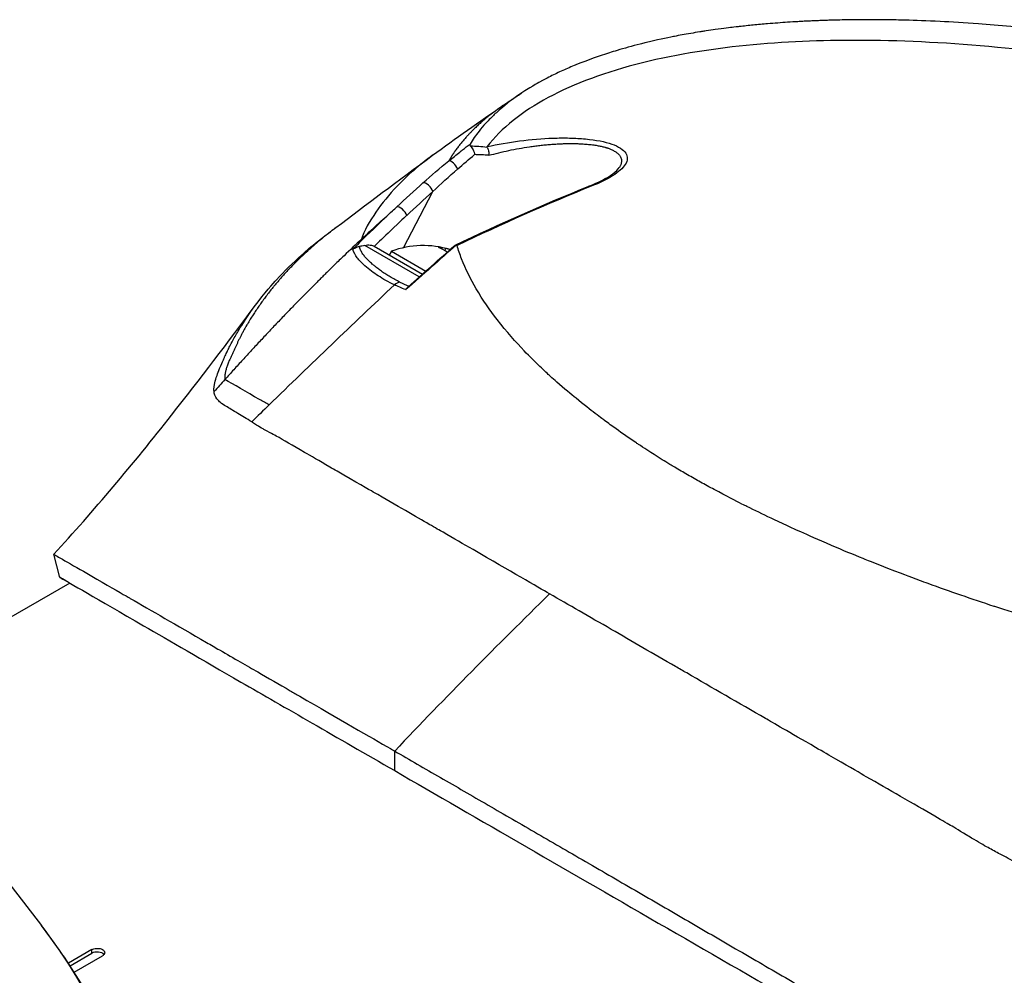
# Model space of a CAD drawing. Header units: millimetres. Extents: x 0 to 4378, y 0 to 2376.
# Tile 192 of 227: x 2684 to 2750, y 1344 to 1407. Entities that reach past the tile are written whole.
import ezdxf

# ---------------------------------------------------------------- set-up
doc = ezdxf.new("R2010")
doc.units = ezdxf.units.MM
doc.header["$LTSCALE"] = 0.2
doc.layers.add('01_Object Line', color=4, linetype='Continuous')

# ---------------------------------------------------------------- blocks, each defined once
blk = doc.blocks.new('A$Cf809625c')
for p, q in [((-33.45, 298.558), (-33.45, 298.558)), ((-25.346, 298.073), (-25.346, 298.073)), ((-38.09, 297.779), (-38.091, 297.778)), ((-34.626, 297.798), (-34.626, 297.798)), ((-25.645, 296.96), (-25.645, 296.96)), ((-40.035, 291.612), (-38.081, 295.358)), ((-38.979, 289.67), (-42.616, 291.77)), ((-41.993, 291.706), (-38.777, 289.849)), ((-37.282, 291.417), (-37.204, 291.553)), ((-42.858, 291.383), (-42.858, 291.383)), ((-40.841, 291.374), (-40.985, 291.124)), ((-40.841, 291.374), (-38.549, 290.051)), ((-35.438, 289.324), (-35.438, 289.324)), ((-32.66, 285.471), (-32.66, 285.471)), ((-32.002, 284.757), (-32.002, 284.757)), ((-31.819, 284.567), (-31.819, 284.567)), ((-49.364, 279.512), (-49.363, 279.513)), ((-62.94, 269.628), (-63.354, 271.173)), ((-61.221, 269.941), (-61.221, 269.941)), ((-62.286, 269.255), (-73.583, 262.733)), ((-2.5, 268.314), (-2.5, 268.313)), ((-73.583, 258.555), (-64.183, 246.42)), ((-40.622, 256.742), (-40.622, 258.048)), ((-4.318, 253.537), (-4.318, 253.537)), ((-3.844, 253.26), (-3.844, 253.26)), ((-3.615, 253.126), (-3.615, 253.125)), ((-3.164, 252.857), (-3.164, 252.857)), ((-60.811, 244.809), (-62.379, 243.904)), ((-62.262, 243.727), (-60.811, 244.565)), ((-61.994, 243.31), (-60.104, 244.401)), ((-60.811, 244.565), (-60.811, 244.809))]:
    blk.add_line(p, q)
blk.add_arc((-38.715, 285.656), 6.1, 72.9404, 110.39807)
for centre, major_axis, ratio, start_param, end_param in [((6.237, 239.042), (-46.03, 58.115), 0.260877, 6.02736, 6.070533), ((-36.724, 297.01), (-0.316, 0.387), 0.362127, 4.057345, 6.092867), ((-0.199, 244.012), (-38.951, 52.664), 0.283167, 6.03676, 6.078001), ((-38.447, 295.539), (-0.334, 0.372), 0.464783, 3.850714, 6.073317), ((-27.481, 295.247), (-0.186, 0.464), 0.625868, 5.797995, 6.283188), ((-40.188, 293.946), (-0.341, 0.366), 0.447629, 3.841776, 6.058931), ((-30.897, 271.683), (-12.616, 20.626), 0.111017, 6.075709, 6.087925), ((17.476, 226.903), (-51.069, 72.966), 0.87254, 0.154278, 0.162456), ((-40.232, 286.533), (2.854, 4.944), 0.579303, 6.192639, 6.393184), ((-39.029, 285.838), (3.034, 5.255), 0.815112, 0.261155, 0.362202), ((70.833, -219.751), (-60.838, 559.224), 0.26096, 0.397377, 0.39738), ((-9.546, -26.152), (248.381, 415.477), 0.457828, 1.016786, 1.043695), ((-40.11, 288.366), (-0.44, -0.898), 0.914758, 3.811281, 4.233508), ((105.442, 169.222), (199.226, -20.391), 0.891369, 2.567228, 2.573054), ((20.439, -473.298), (10.042, -820.328), 0.126419, 3.540723, 3.540729), ((74.09, -63.074), (-268.937, -465.622), 0.577211, 4.257, 4.260204), ((29.6, 102.384), (-130.008, -225.18), 0.57735, 4.258777, 4.318876), ((-3.297, 268.629), (0.5, 0), 0.577351, 5.62351, 5.623668), ((0, 268.931), (2.5, 0), 0.57735, 3.676876, 3.677097), ((0, 268.931), (2.5, 0), 0.57735, 4.708004, 4.708774), ((-132.583, 228.759), (74.928, 0), 0.57735, 2.721058, 6.70372), ((-60.458, 244.36), (-0.5, 0), 0.57735, 3.58005, 5.497787)]:
    blk.add_ellipse(centre, major_axis=major_axis, ratio=ratio, start_param=start_param, end_param=end_param)
for points, knots in [([(49.5, 291.804), (49.297, 291.921), (49.012, 292.084), (48.637, 292.291), (48.494, 292.371), (48.337, 292.457), (48.167, 292.55), (48.059, 292.609), (47.945, 292.67), (47.825, 292.734), (47.674, 292.815), (47.514, 292.901), (47.345, 292.99), (47.106, 293.116), (46.849, 293.25), (46.572, 293.392), (46.504, 293.427), (46.436, 293.462), (46.368, 293.497), (46.037, 293.666), (45.704, 293.833), (45.37, 293.997), (45.032, 294.164), (44.692, 294.329), (44.352, 294.491), (44.052, 294.634), (43.752, 294.776), (43.451, 294.916), (43.406, 294.936), (43.361, 294.957), (43.316, 294.978), (43.213, 295.026), (43.11, 295.073), (43.007, 295.121), (42.832, 295.201), (42.656, 295.281), (42.48, 295.361), (42.127, 295.52), (41.772, 295.678), (41.414, 295.836), (41.005, 296.015), (40.593, 296.193), (40.178, 296.369), (40.118, 296.394), (39.808, 296.528), (39.237, 296.764), (38.716, 296.981), (37.977, 297.284), (37.006, 297.664), (36.934, 297.693), (36.86, 297.721), (36.785, 297.751), (36.476, 297.871), (36.172, 297.988), (35.871, 298.103), (35.482, 298.251), (35.099, 298.394), (34.724, 298.533), (33.91, 298.833), (33.133, 299.111), (32.396, 299.368), (31.99, 299.509), (31.597, 299.644), (31.216, 299.772), (30.804, 299.911), (30.408, 300.043), (30.026, 300.167), (29.892, 300.211), (29.761, 300.254), (29.631, 300.296), (28.724, 300.59), (27.866, 300.857), (27.06, 301.1), (25.104, 301.691), (23.458, 302.142), (22.151, 302.485), (20.985, 302.79), (19.812, 303.082), (18.636, 303.358), (18.355, 303.424), (18.074, 303.489), (17.793, 303.553), (17.26, 303.675), (16.706, 303.798), (16.132, 303.922), (15.335, 304.094), (14.499, 304.268), (13.623, 304.44), (13.552, 304.454), (13.481, 304.468), (13.409, 304.482), (12.756, 304.61), (11.733, 304.806), (10.344, 305.045), (9.014, 305.275), (7.346, 305.543), (5.361, 305.807), (5.14, 305.836), (4.915, 305.866), (4.687, 305.895), (4.073, 305.973), (3.476, 306.045), (2.896, 306.111), (2.048, 306.207), (1.235, 306.289), (0.458, 306.361), (-0.295, 306.431), (-1.013, 306.49), (-1.699, 306.54), (-2.631, 306.608), (-3.483, 306.658), (-4.256, 306.697), (-5.129, 306.74), (-5.903, 306.767), (-6.58, 306.785), (-6.998, 306.796), (-7.379, 306.803), (-7.725, 306.808), (-7.765, 306.809), (-7.805, 306.809), (-7.844, 306.81), (-7.976, 306.812), (-8.107, 306.813), (-8.236, 306.814), (-8.391, 306.816), (-8.543, 306.817), (-8.693, 306.817), (-9.007, 306.819), (-9.309, 306.818), (-9.599, 306.817), (-9.913, 306.815), (-10.214, 306.811), (-10.501, 306.806), (-10.696, 306.803), (-10.885, 306.799), (-11.067, 306.795), (-11.138, 306.793), (-11.207, 306.791), (-11.276, 306.789), (-11.411, 306.786), (-11.543, 306.782), (-11.671, 306.778), (-11.791, 306.774), (-11.908, 306.771), (-12.023, 306.766), (-12.14, 306.762), (-12.254, 306.758), (-12.365, 306.753), (-12.485, 306.749), (-12.601, 306.744), (-12.713, 306.739), (-12.771, 306.736), (-12.829, 306.733), (-12.885, 306.731), (-12.892, 306.73), (-12.899, 306.73), (-12.907, 306.73), (-12.957, 306.727), (-13.007, 306.725), (-13.057, 306.722), (-13.171, 306.717), (-13.285, 306.711), (-13.4, 306.705), (-13.513, 306.699), (-13.627, 306.692), (-13.741, 306.686), (-13.964, 306.673), (-14.19, 306.659), (-14.419, 306.644), (-14.853, 306.615), (-15.298, 306.582), (-15.753, 306.544), (-16.072, 306.517), (-16.397, 306.487), (-16.725, 306.455), (-17.024, 306.426), (-17.326, 306.394), (-17.631, 306.36), (-17.633, 306.36), (-17.76, 306.346), (-18.007, 306.317), (-18.278, 306.285), (-18.693, 306.235), (-19.242, 306.158), (-19.43, 306.132), (-19.635, 306.103), (-19.854, 306.07), (-19.958, 306.054), (-20.059, 306.039), (-20.157, 306.023), (-20.196, 306.017), (-20.235, 306.011), (-20.273, 306.005), (-20.484, 305.972), (-20.683, 305.939), (-20.871, 305.907), (-21.291, 305.835), (-21.653, 305.768), (-21.961, 305.708), (-21.986, 305.703), (-22.012, 305.698), (-22.038, 305.693), (-22.482, 305.605), (-23.128, 305.472), (-23.938, 305.273), (-24.044, 305.247), (-24.149, 305.221), (-24.253, 305.194), (-24.795, 305.056), (-25.308, 304.913), (-25.793, 304.768), (-25.963, 304.717), (-26.135, 304.664), (-26.308, 304.609), (-27.014, 304.385), (-27.751, 304.125), (-28.499, 303.822), (-28.552, 303.801), (-28.605, 303.779), (-28.658, 303.757), (-28.952, 303.636), (-29.239, 303.511), (-29.518, 303.383), (-29.797, 303.255), (-30.069, 303.124), (-30.333, 302.99), (-30.509, 302.9), (-30.681, 302.81), (-30.85, 302.717), (-30.868, 302.708), (-31.219, 302.527), (-31.825, 302.145), (-31.988, 302.042), (-32.17, 301.924), (-32.365, 301.789), (-32.661, 301.586), (-32.912, 301.398), (-33.128, 301.228), (-33.34, 301.06), (-33.517, 300.91), (-33.665, 300.779), (-33.679, 300.767), (-33.693, 300.755), (-33.707, 300.742), (-33.892, 300.578), (-34.068, 300.411), (-34.237, 300.24), (-34.344, 300.131), (-34.449, 300.021), (-34.55, 299.91), (-34.708, 299.736), (-34.857, 299.56), (-34.999, 299.382), (-35.219, 299.102), (-35.42, 298.816), (-35.6, 298.525)], [0, 0, 0, 0, 0.015059, 0.015059, 0.015059, 0.02083, 0.02083, 0.02083, 0.024502, 0.024502, 0.024502, 0.02915, 0.02915, 0.02915, 0.035714, 0.035714, 0.035714, 0.03808, 0.03808, 0.03808, 0.049577, 0.049577, 0.049577, 0.061203, 0.061203, 0.061203, 0.071429, 0.071429, 0.071429, 0.072941, 0.072941, 0.072941, 0.076375, 0.076375, 0.076375, 0.082197, 0.082197, 0.082197, 0.093844, 0.093844, 0.093844, 0.107143, 0.107143, 0.107143, 0.125154, 0.125154, 0.125154, 0.141628, 0.141628, 0.141628, 0.142857, 0.142857, 0.142857, 0.150854, 0.150854, 0.150854, 0.161237, 0.161237, 0.161237, 0.183787, 0.183787, 0.183787, 0.196194, 0.196194, 0.196194, 0.209594, 0.209594, 0.209594, 0.214286, 0.214286, 0.214286, 0.235121, 0.235121, 0.235121, 0.285714, 0.285714, 0.285714, 0.318661, 0.318661, 0.318661, 0.326531, 0.326531, 0.326531, 0.342858, 0.342858, 0.342858, 0.36551, 0.36551, 0.36551, 0.367347, 0.367347, 0.367347, 0.406881, 0.406881, 0.406881, 0.444765, 0.444765, 0.444765, 0.44898, 0.44898, 0.44898, 0.464755, 0.464755, 0.464755, 0.487841, 0.487841, 0.487841, 0.510204, 0.510204, 0.510204, 0.531268, 0.531268, 0.531268, 0.55507, 0.55507, 0.55507, 0.569739, 0.569739, 0.569739, 0.571429, 0.571429, 0.571429, 0.574695, 0.574695, 0.574695, 0.578627, 0.578627, 0.578627, 0.586875, 0.586875, 0.586875, 0.595801, 0.595801, 0.595801, 0.601849, 0.601849, 0.601849, 0.604183, 0.604183, 0.604183, 0.608765, 0.608765, 0.608765, 0.613067, 0.613067, 0.613067, 0.617482, 0.617482, 0.617482, 0.622229, 0.622229, 0.622229, 0.624689, 0.624689, 0.624689, 0.625, 0.625, 0.625, 0.626857, 0.626857, 0.626857, 0.631038, 0.631038, 0.631038, 0.635137, 0.635137, 0.635137, 0.643106, 0.643106, 0.643106, 0.65824, 0.65824, 0.65824, 0.668893, 0.668893, 0.668893, 0.678571, 0.678571, 0.678571, 0.689431, 0.689431, 0.689431, 0.701281, 0.701281, 0.701281, 0.705357, 0.705357, 0.705357, 0.708515, 0.708515, 0.708515, 0.709766, 0.709766, 0.709766, 0.71667, 0.71667, 0.71667, 0.732143, 0.732143, 0.732143, 0.733637, 0.733637, 0.733637, 0.758929, 0.758929, 0.758929, 0.763229, 0.763229, 0.763229, 0.785714, 0.785714, 0.785714, 0.794183, 0.794183, 0.794183, 0.828571, 0.828571, 0.828571, 0.831278, 0.831278, 0.831278, 0.846339, 0.846339, 0.846339, 0.861401, 0.861401, 0.861401, 0.871429, 0.871429, 0.871429, 0.896736, 0.896736, 0.896736, 0.903571, 0.903571, 0.903571, 0.919754, 0.919754, 0.919754, 0.935714, 0.935714, 0.935714, 0.936836, 0.936836, 0.936836, 0.951858, 0.951858, 0.951858, 0.961487, 0.961487, 0.961487, 0.97651, 0.97651, 0.97651, 1, 1, 1, 1]), ([(46.654, 290.933), (45.623, 291.527), (44.544, 292.105), (41.736, 293.522), (39.938, 294.353), (35.583, 296.217), (32.945, 297.236), (26.319, 299.539), (22.24, 300.748), (11.341, 303.435), (5.048, 304.444), (-3.498, 305.264), (-6.46, 305.421), (-14.066, 305.472), (-19.36, 305.121), (-26.53, 303.339), (-28.642, 302.559), (-32.141, 300.678), (-33.503, 299.584), (-34.461, 298.356)], [-11.810839, -11.810839, -11.810839, -11.810839, -11.321097, -11.321097, -10.584313, -10.584313, -9.583134, -9.583134, -8.1452, -8.1452, -5.796116, -5.796116, -4.481204, -4.481204, -2.2786, -2.2786, -1.145056, -1.145056, -0.000001, -0.000001, -0.000001, -0.000001]), ([(-33.374, 301.115), (-33.242, 301.205), (-33.11, 301.294), (-32.912, 301.427), (-32.847, 301.471), (-32.749, 301.537), (-32.717, 301.558), (-32.669, 301.59), (-32.654, 301.601), (-32.622, 301.622), (-32.607, 301.632), (-32.577, 301.652), (-32.562, 301.662), (-32.425, 301.754), (-32.303, 301.834), (-32.162, 301.928), (-32.142, 301.941), (-32.121, 301.955)], [0, 0, 0, 0, 0.0478872, 0.0478872, 0.0715717, 0.0715717, 0.0831785, 0.0831785, 0.0888439, 0.0888439, 0.0944237, 0.0944237, 0.09995, 0.09995, 0.1437441, 0.1437441, 0.1511074, 0.1511074, 0.1511074, 0.1511074]), ([(-34.461, 298.356), (-33.741, 298.516), (-33.019, 298.641), (-32.302, 298.735), (-31.532, 298.836), (-30.785, 298.897), (-30.068, 298.921), (-29.688, 298.934), (-29.318, 298.936), (-28.96, 298.928), (-28.588, 298.918), (-28.236, 298.898), (-27.906, 298.867), (-27.187, 298.798), (-26.603, 298.684), (-26.153, 298.529), (-25.92, 298.448), (-25.724, 298.356), (-25.566, 298.251), (-25.412, 298.149), (-25.297, 298.038), (-25.22, 297.918), (-25.145, 297.8), (-25.11, 297.677), (-25.113, 297.55), (-25.117, 297.421), (-25.161, 297.293), (-25.243, 297.165), (-25.405, 296.911), (-25.69, 296.661), (-26.09, 296.41), (-26.476, 296.167), (-26.95, 295.936), (-27.51, 295.712)], [0.0000002, 0.0000002, 0.0000002, 0.0000002, 0.125, 0.125, 0.125, 0.25, 0.25, 0.25, 0.3125, 0.3125, 0.3125, 0.375, 0.375, 0.375, 0.5, 0.5, 0.5, 0.5625, 0.5625, 0.5625, 0.625, 0.625, 0.625, 0.6875, 0.6875, 0.6875, 0.75, 0.75, 0.75, 0.875, 0.875, 0.875, 1, 1, 1, 1]), ([(-37.008, 297.412), (-36.975, 297.439), (-36.942, 297.466), (-36.909, 297.493), (-36.675, 297.683), (-36.437, 297.873), (-36.194, 298.064), (-36.188, 298.069), (-36.182, 298.074), (-36.175, 298.079), (-36.157, 298.093), (-36.139, 298.107), (-36.121, 298.121), (-36.112, 298.128), (-36.104, 298.135), (-36.095, 298.142), (-35.931, 298.27), (-35.766, 298.397), (-35.6, 298.525)], [0, 0, 0, 0, 0.07278, 0.07278, 0.07278, 0.586627, 0.586627, 0.586627, 0.599744, 0.599744, 0.599744, 0.63799, 0.63799, 0.63799, 0.655952, 0.655952, 0.655952, 1, 1, 1, 1]), ([(-35.556, 298.383), (-35.572, 298.396), (-35.584, 298.409), (-35.602, 298.436), (-35.607, 298.448), (-35.616, 298.484), (-35.611, 298.506), (-35.6, 298.525)], [0.00000348, 0.00000348, 0.00000348, 0.00000348, 0.0085188, 0.0085188, 0.01696947, 0.01696947, 0.0337675, 0.0337675, 0.0337675, 0.0337675]), ([(-35.556, 298.383), (-35.501, 298.334), (-35.438, 298.248), (-35.388, 298.139), (-35.369, 298.097), (-35.348, 298.043), (-35.329, 297.98), (-35.3, 297.881), (-35.296, 297.831), (-35.295, 297.819)], [0.0000155, 0.0000155, 0.0000155, 0.0000155, 0.5, 0.5, 0.5, 0.75, 0.75, 0.75, 1, 1, 1, 1]), ([(-34.461, 298.356), (-34.467, 298.349), (-34.47, 298.34), (-34.469, 298.323), (-34.466, 298.314), (-34.459, 298.304)], [-0.01284919, -0.01284919, -0.01284919, -0.01284919, -0.00606268, -0.00606268, -0.00000134, -0.00000134, -0.00000134, -0.00000134]), ([(-34.459, 298.304), (-34.424, 298.26), (-34.39, 298.182), (-34.366, 298.082), (-34.36, 298.054), (-34.333, 297.942), (-34.336, 297.776)], [-0.9999991, -0.9999991, -0.9999991, -0.9999991, -0.5, -0.5, -0.5, -0.0000002, -0.0000002, -0.0000002, -0.0000002]), ([(-34.336, 297.776), (-34.121, 297.835), (-33.686, 297.947), (-33.017, 298.099), (-32.333, 298.233), (-31.755, 298.328), (-31.289, 298.393), (-30.937, 298.437), (-30.583, 298.474), (-30.229, 298.506), (-29.877, 298.53), (-29.528, 298.548), (-29.24, 298.557), (-29.013, 298.56), (-28.845, 298.56), (-28.685, 298.559), (-28.543, 298.556), (-28.411, 298.552), (-28.276, 298.546), (-28.126, 298.539), (-27.962, 298.529), (-27.785, 298.515), (-27.549, 298.492), (-27.278, 298.457), (-27.034, 298.415), (-26.859, 298.379), (-26.733, 298.35), (-26.633, 298.324), (-26.556, 298.302), (-26.504, 298.286), (-26.458, 298.272), (-26.4, 298.252), (-26.322, 298.225), (-26.226, 298.186), (-26.126, 298.141), (-26.024, 298.089), (-25.926, 298.03), (-25.838, 297.969), (-25.744, 297.893), (-25.672, 297.821), (-25.62, 297.753), (-25.579, 297.693), (-25.536, 297.609), (-25.507, 297.516), (-25.496, 297.426), (-25.497, 297.35), (-25.508, 297.274), (-25.526, 297.202), (-25.551, 297.136), (-25.578, 297.075), (-25.604, 297.028), (-25.624, 296.993), (-25.636, 296.974), (-25.643, 296.963), (-25.645, 296.96)], [0, 0, 0, 0, 0.070827, 0.141622, 0.212298, 0.282826, 0.318052, 0.353467, 0.389176, 0.424892, 0.460523, 0.496004, 0.531356, 0.548995, 0.566615, 0.584223, 0.599385, 0.612159, 0.626755, 0.643181, 0.661413, 0.681438, 0.703241, 0.743454, 0.778873, 0.796391, 0.813783, 0.831055, 0.839648, 0.848213, 0.854469, 0.861183, 0.875987, 0.892624, 0.911095, 0.931405, 0.953562, 0.975364, 0.995501, 1.030779, 1.045923, 1.059393, 1.086917, 1.122409, 1.143167, 1.165947, 1.187994, 1.208321, 1.226921, 1.243785, 1.258905, 1.26581, 1.272276, 1.274637, 1.274637, 1.274637, 1.274637]), ([(-38.091, 297.778), (-38.983, 297.126), (-39.775, 296.438), (-40.464, 295.717), (-40.997, 295.16), (-41.476, 294.57), (-41.871, 293.982), (-42.267, 293.395), (-42.7, 292.717), (-42.829, 292.189)], [0.8647122, 0.8647122, 0.8647122, 0.8647122, 0.917816, 0.917816, 0.917816, 0.9589081, 0.9589081, 0.9589081, 0.9999987, 0.9999987, 0.9999987, 0.9999987]), ([(-27.667, 295.711), (-27.019, 295.971), (-26.457, 296.261), (-25.87, 296.693), (-25.718, 296.848), (-25.645, 296.96)], [0, 0, 0, 0, 0.2728916, 0.2728916, 0.4278772, 0.4278772, 0.4278772, 0.4278772]), ([(-39.822, 293.764), (-39.88, 293.71), (-40.243, 293.374), (-40.907, 292.742), (-41.342, 292.327), (-41.702, 291.979), (-41.987, 291.703)], [-1, -1, -1, -1, -0.5, -0.5, -0.5, 0, 0, 0, 0]), ([(-52.666, 282.025), (-52.675, 282.089), (-52.676, 282.14), (-52.676, 282.171), (-52.674, 282.394), (-52.623, 282.593), (-52.588, 282.722), (-52.535, 282.915), (-52.487, 283.046), (-52.468, 283.099), (-52.423, 283.227), (-52.365, 283.38), (-52.293, 283.557), (-52.179, 283.838), (-52.101, 284.013), (-52.07, 284.084), (-52.053, 284.122), (-52.037, 284.159), (-52.02, 284.196), (-51.994, 284.255), (-51.968, 284.313), (-51.941, 284.372), (-51.923, 284.41), (-51.877, 284.511), (-51.798, 284.677), (-51.713, 284.853), (-51.603, 285.072), (-51.464, 285.333), (-51.335, 285.574), (-51.199, 285.814), (-51.058, 286.051), (-50.986, 286.173), (-50.872, 286.361), (-50.711, 286.613), (-50.535, 286.888), (-50.301, 287.24), (-49.99, 287.663), (-49.268, 288.648), (-48.717, 289.239), (-48.497, 289.48), (-47.982, 290.042), (-47.426, 290.592), (-46.827, 291.127), (-46.705, 291.237), (-46.58, 291.346), (-46.454, 291.455), (-46.173, 291.697), (-45.721, 292.084), (-45.04, 292.594)], [0.0000004, 0.0000004, 0.0000004, 0.0000004, 0.0285714, 0.0285714, 0.0285714, 0.0714286, 0.0714286, 0.0714286, 0.0892857, 0.0892857, 0.0892857, 0.1071429, 0.1071429, 0.1071429, 0.125, 0.125, 0.125, 0.1284736, 0.1284736, 0.1284736, 0.1339286, 0.1339286, 0.1339286, 0.1428571, 0.1428571, 0.1428571, 0.1607143, 0.1607143, 0.1607143, 0.1785714, 0.1785714, 0.1785714, 0.1956232, 0.1956232, 0.1956232, 0.2142857, 0.2142857, 0.2142857, 0.25, 0.25, 0.25, 0.2796252, 0.2796252, 0.2796252, 0.2857143, 0.2857143, 0.2857143, 0.307887, 0.307887, 0.307887, 0.307887]), ([(-42.829, 292.189), (-43.216, 291.826), (-43.605, 291.458), (-43.996, 291.082), (-44.213, 290.874), (-44.431, 290.663), (-44.61, 290.49), (-44.789, 290.316), (-44.929, 290.178), (-45.086, 290.025), (-45.164, 289.948), (-45.246, 289.867), (-45.326, 289.788), (-45.406, 289.709), (-45.485, 289.631), (-45.564, 289.553), (-45.642, 289.475), (-45.721, 289.396), (-45.8, 289.317), (-45.919, 289.2), (-46.036, 289.082), (-46.154, 288.964), (-46.271, 288.846), (-46.389, 288.728), (-46.506, 288.609), (-46.623, 288.491), (-46.74, 288.372), (-46.856, 288.254), (-46.953, 288.155), (-47.05, 288.056), (-47.147, 287.957), (-47.244, 287.858), (-47.34, 287.759), (-47.437, 287.659), (-47.533, 287.56), (-47.63, 287.461), (-47.726, 287.361), (-47.831, 287.252), (-47.937, 287.142), (-48.042, 287.033), (-48.147, 286.923), (-48.252, 286.813), (-48.357, 286.703), (-48.462, 286.594), (-48.567, 286.483), (-48.671, 286.373), (-48.771, 286.268), (-48.871, 286.163), (-48.97, 286.058), (-49.069, 285.952), (-49.168, 285.847), (-49.267, 285.742), (-49.366, 285.636), (-49.465, 285.53), (-49.564, 285.425), (-49.665, 285.316), (-49.766, 285.208), (-49.866, 285.1), (-49.967, 284.991), (-50.067, 284.883), (-50.168, 284.774), (-50.268, 284.665), (-50.368, 284.556), (-50.468, 284.447), (-50.567, 284.34), (-50.665, 284.232), (-50.764, 284.124), (-50.862, 284.017), (-50.96, 283.909), (-51.059, 283.801), (-51.157, 283.693), (-51.255, 283.585), (-51.352, 283.476), (-51.549, 283.259), (-51.745, 283.041), (-51.94, 282.823)], [0, 0, 0, 0, 0.0964194, 0.0964194, 0.0964194, 0.1498066, 0.1498066, 0.1498066, 0.2031938, 0.2031938, 0.2031938, 0.2298874, 0.2298874, 0.2298874, 0.256581, 0.256581, 0.256581, 0.2832746, 0.2832746, 0.2832746, 0.3232355, 0.3232355, 0.3232355, 0.3631964, 0.3631964, 0.3631964, 0.4031573, 0.4031573, 0.4031573, 0.4364096, 0.4364096, 0.4364096, 0.4696618, 0.4696618, 0.4696618, 0.5029141, 0.5029141, 0.5029141, 0.5394497, 0.5394497, 0.5394497, 0.5759854, 0.5759854, 0.5759854, 0.612521, 0.612521, 0.612521, 0.6473477, 0.6473477, 0.6473477, 0.6821745, 0.6821745, 0.6821745, 0.7170012, 0.7170012, 0.7170012, 0.7526185, 0.7526185, 0.7526185, 0.7882359, 0.7882359, 0.7882359, 0.8238532, 0.8238532, 0.8238532, 0.8590145, 0.8590145, 0.8590145, 0.8941758, 0.8941758, 0.8941758, 0.9293371, 0.9293371, 0.9293371, 1, 1, 1, 1]), ([(-43.407, 291.508), (-43.399, 291.516), (-43.396, 291.519), (-43.39, 291.525), (-43.386, 291.528), (-43.373, 291.539), (-43.364, 291.546), (-43.317, 291.579), (-43.265, 291.608), (-43.135, 291.66), (-43.056, 291.683), (-42.966, 291.696)], [-0.06521212, -0.06521212, -0.06521212, -0.06521212, -0.06307352, -0.06307352, -0.05996648, -0.05996648, -0.05346033, -0.05346033, -0.02742539, -0.02742539, 0, 0, 0, 0]), ([(-40.637, 289.137), (-40.834, 289.23), (-41.029, 289.329), (-41.212, 289.432), (-41.381, 289.526), (-41.554, 289.631), (-41.727, 289.744), (-42.006, 289.928), (-42.312, 290.153), (-42.604, 290.408), (-42.808, 290.586), (-42.981, 290.763), (-43.113, 290.936), (-43.243, 291.107), (-43.356, 291.304), (-43.407, 291.508)], [0, 0, 0, 0, 0.142857, 0.142857, 0.142857, 0.285714, 0.285714, 0.285714, 0.571429, 0.571429, 0.571429, 0.785714, 0.785714, 0.785714, 1, 1, 1, 1]), ([(-42.616, 291.77), (-42.679, 291.754), (-42.745, 291.738), (-42.861, 291.714), (-42.914, 291.704), (-42.966, 291.696)], [0.00002868, 0.00002868, 0.00002868, 0.00002868, 0.02033037, 0.02033037, 0.03597654, 0.03597654, 0.03597654, 0.03597654]), ([(-40.275, 289.32), (-40.39, 289.376), (-40.612, 289.491), (-40.926, 289.669), (-41.22, 289.851), (-41.45, 290.007), (-41.626, 290.134), (-41.754, 290.23), (-41.857, 290.31), (-41.937, 290.375), (-41.997, 290.424), (-42.056, 290.473), (-42.133, 290.539), (-42.227, 290.622), (-42.335, 290.722), (-42.473, 290.857), (-42.63, 291.03), (-42.786, 291.243), (-42.903, 291.465), (-42.951, 291.618), (-42.966, 291.696)], [0, 0, 0, 0, 0.094785, 0.18958, 0.28439, 0.37921, 0.426621, 0.474028, 0.52143, 0.545128, 0.568823, 0.592519, 0.616223, 0.663648, 0.711082, 0.758512, 0.853322, 0.948046, 1.04272, 1.137469, 1.137469, 1.137469, 1.137469]), ([(-42.616, 291.77), (-42.5, 291.799), (-42.379, 291.805), (-42.206, 291.784), (-42.148, 291.771), (-42.057, 291.739), (-42.022, 291.723), (-41.993, 291.706)], [-0.07588109, -0.07588109, -0.07588109, -0.07588109, -0.03787414, -0.03787414, -0.01696139, -0.01696139, -0.00000125, -0.00000125, -0.00000125, -0.00000125]), ([(-36.926, 291.488), (-36.933, 291.49), (-36.941, 291.492), (-37.016, 291.512), (-37.107, 291.533), (-37.204, 291.553)], [-0.48479035, -0.48479035, -0.48479035, -0.48479035, -0.48040557, -0.48040557, -0.44448002, -0.44448002, -0.44448002, -0.44448002]), ([(-36.609, 291.767), (-36.599, 291.775), (-36.587, 291.782), (-36.554, 291.795), (-36.531, 291.798), (-36.504, 291.795)], [0.03330611, 0.03330611, 0.03330611, 0.03330611, 0.04173847, 0.04173847, 0.0554912, 0.0554912, 0.0554912, 0.0554912]), ([(-36.504, 291.795), (-36.493, 291.794), (-36.485, 291.791), (-36.471, 291.78), (-36.467, 291.773), (-36.464, 291.764)], [0.00000099, 0.00000099, 0.00000099, 0.00000099, 0.00577902, 0.00577902, 0.01216888, 0.01216888, 0.01216888, 0.01216888]), ([(10.928, 264.443), (10.844, 264.463), (10.125, 264.629), (8.777, 264.97), (7.84, 265.206), (6.598, 265.529), (5.065, 265.959), (4.731, 266.053), (4.4, 266.148), (4.072, 266.242), (2.458, 266.708), (0.917, 267.183), (-0.546, 267.661), (-0.584, 267.673), (-0.621, 267.685), (-0.658, 267.697), (-2.141, 268.182), (-3.604, 268.688), (-5.043, 269.212), (-5.435, 269.355), (-5.825, 269.5), (-6.214, 269.645), (-6.225, 269.65), (-7.144, 269.983), (-8.902, 270.688), (-9.058, 270.75), (-9.219, 270.815), (-9.384, 270.882), (-10.031, 271.144), (-10.74, 271.438), (-11.506, 271.766), (-12.39, 272.144), (-13.061, 272.443), (-13.535, 272.657), (-14.031, 272.88), (-14.31, 273.01), (-14.38, 273.042), (-14.766, 273.22), (-15.149, 273.399), (-15.529, 273.579), (-16.076, 273.839), (-16.616, 274.1), (-17.149, 274.365), (-17.224, 274.402), (-17.329, 274.455), (-17.463, 274.522), (-17.851, 274.717), (-18.481, 275.036), (-19.324, 275.488), (-19.473, 275.568), (-19.628, 275.652), (-19.789, 275.74), (-19.933, 275.818), (-20.078, 275.898), (-20.223, 275.979), (-20.512, 276.139), (-20.804, 276.304), (-21.1, 276.475), (-21.381, 276.637), (-21.665, 276.804), (-21.952, 276.975), (-22.056, 277.038), (-22.161, 277.101), (-22.267, 277.165), (-22.449, 277.275), (-22.62, 277.38), (-22.779, 277.479), (-23.554, 277.961), (-24.068, 278.302), (-24.362, 278.498), (-24.438, 278.549), (-24.499, 278.59), (-24.546, 278.622), (-24.993, 278.923), (-25.429, 279.226), (-25.854, 279.529), (-26.118, 279.718), (-26.377, 279.906), (-26.632, 280.095), (-26.658, 280.115), (-26.872, 280.272), (-27.259, 280.567), (-27.576, 280.809), (-28.008, 281.143), (-28.531, 281.571), (-28.872, 281.849), (-29.305, 282.21), (-29.809, 282.655), (-29.95, 282.78), (-30.097, 282.911), (-30.249, 283.049), (-30.402, 283.188), (-30.639, 283.406), (-30.947, 283.701), (-31.238, 283.98), (-31.593, 284.328), (-31.991, 284.746), (-32.533, 285.313), (-33.157, 286.008), (-33.788, 286.824), (-34.264, 287.44), (-34.744, 288.125), (-35.182, 288.872), (-35.548, 289.498), (-35.886, 290.168), (-36.16, 290.874), (-36.273, 291.165), (-36.375, 291.462), (-36.464, 291.764)], [0, 0, 0, 0, 0.049153, 0.049153, 0.049153, 0.083333, 0.083333, 0.083333, 0.097112, 0.097112, 0.097112, 0.164941, 0.164941, 0.164941, 0.166667, 0.166667, 0.166667, 0.23215, 0.23215, 0.23215, 0.25, 0.25, 0.25, 0.291667, 0.291667, 0.291667, 0.300119, 0.300119, 0.300119, 0.333333, 0.333333, 0.333333, 0.356595, 0.356595, 0.356595, 0.380952, 0.380952, 0.380952, 0.400465, 0.400465, 0.400465, 0.428571, 0.428571, 0.428571, 0.43936, 0.43936, 0.43936, 0.470659, 0.470659, 0.470659, 0.47619, 0.47619, 0.47619, 0.48476, 0.48476, 0.48476, 0.501735, 0.501735, 0.501735, 0.517903, 0.517903, 0.517903, 0.52381, 0.52381, 0.52381, 0.530496, 0.530496, 0.530496, 0.562996, 0.562996, 0.562996, 0.571429, 0.571429, 0.571429, 0.600812, 0.600812, 0.600812, 0.619048, 0.619048, 0.619048, 0.645252, 0.645252, 0.645252, 0.666667, 0.666667, 0.666667, 0.703844, 0.703844, 0.703844, 0.714286, 0.714286, 0.714286, 0.767745, 0.767745, 0.767745, 0.81824, 0.81824, 0.81824, 0.886861, 0.886861, 0.886861, 0.938687, 0.938687, 0.938687, 0.982109, 0.982109, 0.982109, 1, 1, 1, 1]), ([(-39.868, 288.818), (-39.877, 288.821), (-40.022, 288.869), (-40.271, 288.972), (-40.424, 289.036), (-40.544, 289.091), (-40.637, 289.137)], [-0.9999928, -0.9999928, -0.9999928, -0.9999928, -0.5, -0.5, -0.5, 0, 0, 0, 0]), ([(-39.868, 288.818), (-39.868, 288.818), (-39.867, 288.82), (-39.859, 288.835), (-39.845, 288.86), (-39.81, 288.912), (-39.794, 288.933), (-39.762, 288.97), (-39.745, 288.986), (-39.728, 289.001)], [-0.00015855, -0.00015855, -0.00015855, -0.00015855, 0, 0, 0.00750952, 0.00750952, 0.01317093, 0.01317093, 0.01830059, 0.01830059, 0.01830059, 0.01830059]), ([(-63.354, 271.173), (-60.737, 273.999), (-58.032, 277.239), (-53.59, 282.865), (-51.727, 285.325), (-49.916, 287.763)], [0, 0, 0, 0, 1.227595, 1.227595, 2.150415, 2.150415, 2.150415, 2.150415]), ([(-49.001, 281.126), (-49.204, 281.243), (-49.42, 281.367), (-49.639, 281.494), (-50.489, 281.985), (-51.404, 282.513), (-51.94, 282.823)], [0.0000136, 0.0000136, 0.0000136, 0.0000136, 0.2054732, 0.2054732, 0.2054732, 1, 1, 1, 1]), ([(-50.153, 280.003), (-50.496, 280.205), (-50.798, 280.385), (-51.077, 280.556), (-51.153, 280.603), (-51.265, 280.67), (-51.407, 280.756), (-51.45, 280.783), (-51.493, 280.809), (-51.535, 280.835), (-51.651, 280.907), (-51.769, 280.975), (-51.882, 281.045), (-51.909, 281.062), (-52.009, 281.119), (-52.16, 281.231), (-52.27, 281.313), (-52.347, 281.386), (-52.398, 281.442), (-52.517, 281.573), (-52.606, 281.726), (-52.649, 281.916), (-52.657, 281.951), (-52.663, 281.987), (-52.666, 282.025)], [0, 0, 0, 0, 0.2857143, 0.2857143, 0.2857143, 0.4, 0.4, 0.4, 0.4457982, 0.4457982, 0.4457982, 0.5714286, 0.5714286, 0.5714286, 0.6785714, 0.6785714, 0.6785714, 0.7857143, 0.7857143, 0.7857143, 0.9669132, 0.9669132, 0.9669132, 0.9999998, 0.9999998, 0.9999998, 0.9999998]), ([(-30.289, 268.53), (-31.103, 269.001), (-32.892, 270.035), (-35.396, 271.48), (-36.023, 271.842), (-36.693, 272.229), (-37.398, 272.635), (-37.598, 272.751), (-37.907, 272.929), (-38.319, 273.167), (-39.169, 273.658), (-40.464, 274.405), (-42.047, 275.319), (-42.318, 275.475), (-43.18, 275.972), (-44.466, 276.713), (-44.634, 276.81), (-44.794, 276.902), (-44.946, 276.99), (-45.67, 277.407), (-46.219, 277.725), (-46.628, 277.963), (-47.424, 278.426), (-48.04, 278.782), (-48.523, 279.058), (-48.638, 279.124), (-48.787, 279.205), (-48.964, 279.299), (-49.214, 279.432), (-49.352, 279.505), (-49.392, 279.527), (-49.55, 279.613), (-49.683, 279.689), (-49.794, 279.757), (-49.829, 279.779), (-49.863, 279.801), (-49.896, 279.822), (-49.992, 279.884), (-50.077, 279.944), (-50.153, 280.003)], [0, 0, 0, 0, 0.228501, 0.228501, 0.228501, 0.285714, 0.285714, 0.285714, 0.355598, 0.355598, 0.355598, 0.5, 0.5, 0.5, 0.625, 0.625, 0.625, 0.646657, 0.646657, 0.646657, 0.75, 0.75, 0.75, 0.875, 0.875, 0.875, 0.90625, 0.90625, 0.90625, 0.9375, 0.9375, 0.9375, 0.96875, 0.96875, 0.96875, 0.976835, 0.976835, 0.976835, 1, 1, 1, 1]), ([(-63.354, 271.173), (-63.354, 271.173), (-63.329, 271.158), (-63.279, 271.129), (-63.138, 271.048), (-62.797, 270.851), (-62.23, 270.524), (-61.706, 270.221), (-61.075, 269.857), (-60.488, 269.518), (-59.523, 268.962), (-58.702, 268.487), (-58.397, 268.311), (-58.318, 268.266), (-58.271, 268.239), (-58.259, 268.232), (-56.874, 267.431), (-55.184, 266.456), (-53.166, 265.292), (-52.882, 265.128), (-52.591, 264.96), (-52.293, 264.789), (-51.325, 264.23), (-50.46, 263.731), (-49.756, 263.324), (-49.06, 262.922), (-48.336, 262.504), (-47.586, 262.07), (-47.379, 261.951), (-47.169, 261.83), (-46.958, 261.708), (-44.33, 260.191), (-42.19, 258.954), (-40.905, 258.212), (-40.806, 258.155), (-40.711, 258.1), (-40.622, 258.048)], [-0.245716, -0.245716, -0.245716, -0.245716, -0.2303717, -0.2303717, -0.2303717, -0.1875, -0.1875, -0.1875, -0.1671318, -0.1671318, -0.1671318, -0.1337093, -0.1337093, -0.1337093, -0.125, -0.125, -0.125, -0.0780464, -0.0780464, -0.0780464, -0.0714286, -0.0714286, -0.0714286, -0.0535714, -0.0535714, -0.0535714, -0.039579, -0.039579, -0.039579, -0.0357143, -0.0357143, -0.0357143, -0.0025653, -0.0025653, -0.0025653, 0, 0, 0, 0]), ([(-62.291, 269.251), (-62.867, 269.584), (-63.077, 269.706), (-62.42, 269.333), (-60.457, 268.205), (-55.644, 265.41), (-53.495, 264.162), (-47.95, 260.964), (-44.521, 258.992), (-40.622, 256.742)], [-7.187763, -7.187763, -7.187763, -7.187763, -5.793129, -5.793129, -3.135292, -3.135292, -1.653975, -1.653975, 0, 0, 0, 0]), ([(0.028, 251.031), (-0.221, 251.157), (-0.481, 251.294), (-0.751, 251.442), (-0.885, 251.516), (-1.021, 251.591), (-1.16, 251.67), (-1.477, 251.85), (-1.863, 252.076), (-2.316, 252.347), (-2.404, 252.4), (-2.595, 252.515), (-2.888, 252.691), (-3.125, 252.833), (-3.315, 252.948), (-3.46, 253.034), (-3.703, 253.178), (-4.086, 253.402), (-4.609, 253.705), (-5.291, 254.101), (-6.056, 254.542), (-6.901, 255.029), (-7.663, 255.468), (-8.423, 255.905), (-9.179, 256.339), (-9.55, 256.552), (-10.225, 256.942), (-11.197, 257.504), (-11.601, 257.737), (-12.057, 258.001), (-12.562, 258.293), (-14.321, 259.31), (-15.421, 259.946), (-15.897, 260.221), (-17.681, 261.252), (-19.435, 262.265), (-21.15, 263.255), (-21.401, 263.4), (-21.651, 263.544), (-21.901, 263.688), (-23.36, 264.531), (-24.79, 265.357), (-26.186, 266.164), (-27.652, 267.011), (-29.017, 267.798), (-30.289, 268.53)], [0, 0, 0, 0, 0.0239304, 0.0239304, 0.0239304, 0.0357143, 0.0357143, 0.0357143, 0.0714286, 0.0714286, 0.0714286, 0.0892857, 0.0892857, 0.0892857, 0.1071429, 0.1071429, 0.1071429, 0.1428571, 0.1428571, 0.1428571, 0.2142857, 0.2142857, 0.2142857, 0.2857143, 0.2857143, 0.2857143, 0.3613783, 0.3613783, 0.3613783, 0.3928571, 0.3928571, 0.3928571, 0.5, 0.5, 0.5, 0.6744467, 0.6744467, 0.6744467, 0.7, 0.7, 0.7, 0.85, 0.85, 0.85, 1, 1, 1, 1]), ([(-40.622, 258.048), (-39.633, 257.478), (-38.617, 256.891), (-37.578, 256.29), (-37.058, 255.99), (-36.533, 255.685), (-36.002, 255.379), (-35.472, 255.072), (-34.937, 254.762), (-34.396, 254.449), (-33.316, 253.824), (-32.215, 253.186), (-31.096, 252.538), (-30.537, 252.213), (-29.972, 251.886), (-29.405, 251.557), (-28.838, 251.228), (-28.268, 250.898), (-27.694, 250.565), (-27.677, 250.555), (-27.66, 250.545), (-27.642, 250.535), (-26.49, 249.866), (-25.325, 249.19), (-24.146, 248.506), (-23.557, 248.164), (-22.965, 247.819), (-22.371, 247.474), (-21.777, 247.13), (-21.181, 246.784), (-20.584, 246.437), (-19.39, 245.743), (-18.19, 245.045), (-16.983, 244.344), (-15.815, 243.665), (-14.641, 242.982), (-13.468, 242.3), (-13.429, 242.278), (-13.391, 242.255), (-13.352, 242.233), (-10.96, 240.842), (-8.558, 239.445), (-6.165, 238.053), (-4.968, 237.357), (-3.775, 236.663), (-2.583, 235.971), (-1.392, 235.279), (-0.203, 234.589), (0.98, 233.902), (2.173, 233.211), (3.359, 232.522), (4.54, 231.837), (5.721, 231.151), (6.898, 230.469), (8.065, 229.79), (9.232, 229.112), (10.39, 228.439), (11.543, 227.771), (12.695, 227.103), (13.842, 226.439), (14.98, 225.782), (15.059, 225.737), (15.138, 225.691), (15.217, 225.646), (16.282, 225.031), (17.342, 224.423), (18.393, 223.82), (19.519, 223.174), (20.635, 222.534), (21.742, 221.9), (23.402, 220.948), (25.042, 220.009), (26.662, 219.082), (27.201, 218.774), (27.737, 218.467), (28.27, 218.162), (28.54, 218.008), (28.809, 217.854), (29.077, 217.701), (29.876, 217.244), (30.668, 216.791), (31.454, 216.342), (33.025, 215.443), (34.572, 214.56), (36.095, 213.691), (37.618, 212.822), (39.116, 211.967), (40.592, 211.125), (40.682, 211.074), (40.773, 211.022), (40.864, 210.97), (44.704, 208.781), (48.368, 206.697), (51.847, 204.72), (51.933, 204.671), (52.019, 204.623), (52.104, 204.574), (52.978, 204.078), (53.839, 203.59), (54.684, 203.112), (55.529, 202.635), (56.358, 202.168), (57.162, 201.715), (58.77, 200.809), (60.279, 199.962), (61.656, 199.186), (61.715, 199.153), (61.774, 199.119), (61.833, 199.086), (63.21, 198.31), (64.455, 197.61), (65.602, 196.962), (66.176, 196.639), (66.725, 196.328), (67.253, 196.029), (67.781, 195.73), (68.289, 195.441), (68.777, 195.161), (68.808, 195.144), (68.838, 195.126), (68.869, 195.109), (69.839, 194.553), (70.748, 194.034), (71.589, 193.552), (72.01, 193.311), (72.414, 193.079), (72.8, 192.857), (73.187, 192.635), (73.555, 192.424), (73.906, 192.222), (73.923, 192.212), (73.94, 192.202), (73.958, 192.192), (74.663, 191.786), (75.294, 191.421), (75.845, 191.101), (76.396, 190.781), (76.866, 190.507), (77.251, 190.28), (77.443, 190.167), (77.614, 190.066), (77.763, 189.977), (77.912, 189.888), (78.039, 189.811), (78.143, 189.748), (78.246, 189.685), (78.327, 189.634), (78.383, 189.598), (78.44, 189.561), (78.472, 189.538), (78.48, 189.528), (78.48, 189.528), (78.48, 189.528), (78.48, 189.528), (78.482, 189.526), (78.482, 189.524), (78.481, 189.524)], [0, 0, 0, 0, 0.0041991, 0.0041991, 0.0041991, 0.0062987, 0.0062987, 0.0062987, 0.0083983, 0.0083983, 0.0083983, 0.0125974, 0.0125974, 0.0125974, 0.014697, 0.014697, 0.014697, 0.0167965, 0.0167965, 0.0167965, 0.0168599, 0.0168599, 0.0168599, 0.0210764, 0.0210764, 0.0210764, 0.0231847, 0.0231847, 0.0231847, 0.025293, 0.025293, 0.025293, 0.0295096, 0.0295096, 0.0295096, 0.0335924, 0.0335924, 0.0335924, 0.0337261, 0.0337261, 0.0337261, 0.0420526, 0.0420526, 0.0420526, 0.0462159, 0.0462159, 0.0462159, 0.0503791, 0.0503791, 0.0503791, 0.0545745, 0.0545745, 0.0545745, 0.0587698, 0.0587698, 0.0587698, 0.0629602, 0.0629602, 0.0629602, 0.0671505, 0.0671505, 0.0671505, 0.0674414, 0.0674414, 0.0674414, 0.0713694, 0.0713694, 0.0713694, 0.0755743, 0.0755743, 0.0755743, 0.0818817, 0.0818817, 0.0818817, 0.0839768, 0.0839768, 0.0839768, 0.0850355, 0.0850355, 0.0850355, 0.0881892, 0.0881892, 0.0881892, 0.0944966, 0.0944966, 0.0944966, 0.1008041, 0.1008041, 0.1008041, 0.1011921, 0.1011921, 0.1011921, 0.1176445, 0.1176445, 0.1176445, 0.1180502, 0.1180502, 0.1180502, 0.1221943, 0.1221943, 0.1221943, 0.1263384, 0.1263384, 0.1263384, 0.1346266, 0.1346266, 0.1346266, 0.1349824, 0.1349824, 0.1349824, 0.143338, 0.143338, 0.143338, 0.1475158, 0.1475158, 0.1475158, 0.1516936, 0.1516936, 0.1516936, 0.1519551, 0.1519551, 0.1519551, 0.160293, 0.160293, 0.160293, 0.164462, 0.164462, 0.164462, 0.168631, 0.168631, 0.168631, 0.1688379, 0.1688379, 0.1688379, 0.1772635, 0.1772635, 0.1772635, 0.1856891, 0.1856891, 0.1856891, 0.1899019, 0.1899019, 0.1899019, 0.1941147, 0.1941147, 0.1941147, 0.1983275, 0.1983275, 0.1983275, 0.2025403, 0.2025403, 0.2025403, 0.2026348, 0.2026348, 0.2026348, 0.2036779, 0.2036779, 0.2036779, 0.2036779]), ([(-40.622, 256.742), (-37.879, 255.153), (-34.929, 253.452), (-28.806, 249.913), (-25.677, 248.102), (-16.053, 242.553), (-9.458, 238.757), (1.299, 232.544), (5.534, 230.096), (11.262, 226.787), (12.845, 225.873), (15.095, 224.574), (15.78, 224.179), (19.719, 221.904), (22.9, 220.065), (30.903, 215.444), (35.608, 212.729), (42.443, 208.784), (44.763, 207.445), (48.005, 205.57), (48.99, 205.001), (50.649, 204.039), (51.333, 203.642), (52.283, 203.095), (52.552, 202.941), (53.068, 202.646), (53.314, 202.505), (53.559, 202.366)], [-12.224149, -12.224149, -12.224149, -12.224149, -11.037359, -11.037359, -9.877095, -9.877095, -7.592298, -7.592298, -6.07984, -6.07984, -5.495393, -5.495393, -5.239423, -5.239423, -4.019638, -4.019638, -2.082992, -2.082992, -1.043435, -1.043435, -0.581051, -0.581051, -0.251822, -0.251822, -0.120605, -0.120605, -0.000021, -0.000021, -0.000021, -0.000021]), ([(10.342, 245.646), (9.896, 245.776), (9.437, 245.938), (8.979, 246.126), (8.583, 246.288), (8.166, 246.478), (7.729, 246.696), (7.707, 246.707), (7.685, 246.718), (7.662, 246.729), (7.279, 246.921), (6.851, 247.149), (6.377, 247.414), (6.105, 247.565), (5.683, 247.806), (5.108, 248.138), (5.079, 248.155), (5.048, 248.173), (5.016, 248.191), (4.703, 248.371), (4.307, 248.594), (3.837, 248.857), (3.12, 249.258), (2.705, 249.49), (2.563, 249.571), (2.488, 249.613), (2.409, 249.658), (2.326, 249.705), (2.203, 249.776), (2.07, 249.853), (1.929, 249.935), (1.876, 249.965), (1.658, 250.093), (1.298, 250.304), (0.751, 250.624), (0.339, 250.86), (0.028, 251.031)], [-1, -1, -1, -1, -0.875, -0.875, -0.875, -0.756037, -0.756037, -0.756037, -0.75, -0.75, -0.75, -0.625, -0.625, -0.625, -0.5, -0.5, -0.5, -0.4885486, -0.4885486, -0.4885486, -0.375, -0.375, -0.375, -0.25, -0.25, -0.25, -0.2247748, -0.2247748, -0.2247748, -0.1875, -0.1875, -0.1875, -0.125, -0.125, -0.125, -0.0000001, -0.0000001, -0.0000001, -0.0000001]), ([(-56.583, 225.493), (-56.583, 226.982), (-56.691, 228.471), (-57.122, 231.423), (-57.444, 232.885), (-58.29, 235.761), (-58.814, 237.175), (-60.048, 239.937), (-60.757, 241.286), (-62.347, 243.91), (-63.226, 245.184), (-64.183, 246.42)], [5.4977871, 5.4977871, 5.4977871, 5.4977871, 5.581894, 5.581894, 5.6660009, 5.6660009, 5.7501077, 5.7501077, 5.8342146, 5.8342146, 5.9183215, 5.9183215, 5.9183215, 5.9183215]), ([(-60.811, 244.809), (-60.772, 244.832), (-60.725, 244.852), (-60.674, 244.866), (-60.624, 244.88), (-60.568, 244.889), (-60.513, 244.893), (-60.457, 244.896), (-60.4, 244.895), (-60.345, 244.888), (-60.291, 244.88), (-60.238, 244.868), (-60.19, 244.851), (-60.159, 244.839), (-60.13, 244.826), (-60.104, 244.811), (-60.064, 244.788), (-60.031, 244.761), (-60.007, 244.732), (-59.983, 244.702), (-59.967, 244.67), (-59.961, 244.638), (-59.955, 244.606), (-59.958, 244.572), (-59.97, 244.541), (-59.983, 244.509), (-60.005, 244.478), (-60.035, 244.451), (-60.055, 244.433), (-60.078, 244.416), (-60.104, 244.401)], [0, 0, 0, 0, 0.107469, 0.107469, 0.107469, 0.214937, 0.214937, 0.214937, 0.322407, 0.322407, 0.322407, 0.429878, 0.429878, 0.429878, 0.5, 0.5, 0.5, 0.607469, 0.607469, 0.607469, 0.714937, 0.714937, 0.714937, 0.822407, 0.822407, 0.822407, 0.929878, 0.929878, 0.929878, 1, 1, 1, 1])]:
    blk.add_open_spline(points, degree=3, knots=knots)
for points in [[(-38.09, 297.779), (-36.579, 298.884), (-34.98, 300.025), (-33.374, 301.115)], [(-44.551, 292.953), (-42.56, 294.455), (-40.415, 296.078), (-38.091, 297.778)], [(-36.42, 296.865), (-36.053, 297.185), (-35.677, 297.503), (-35.295, 297.819)], [(-25.851, 297.977), (-25.847, 297.977), (-25.843, 297.978), (-25.839, 297.979)], [(-38.737, 295.935), (-38.192, 296.425), (-37.609, 296.922), (-37.008, 297.412)], [(-38.081, 295.358), (-37.556, 295.857), (-36.997, 296.364), (-36.42, 296.865)], [(-40.485, 294.336), (-39.904, 294.877), (-39.322, 295.41), (-38.737, 295.935)], [(-36.583, 291.784), (-33.601, 293.208), (-30.625, 294.526), (-27.667, 295.711)], [(-27.51, 295.712), (-30.487, 294.519), (-33.472, 293.195), (-36.464, 291.764)], [(-39.822, 293.764), (-39.243, 294.303), (-38.663, 294.834), (-38.081, 295.358)], [(-40.761, 294.078), (-40.668, 294.165), (-40.576, 294.251), (-40.485, 294.336)], [(-42.829, 292.189), (-42.148, 292.824), (-41.46, 293.454), (-40.761, 294.078)], [(-42.77, 292.154), (-42.102, 292.802), (-41.432, 293.446), (-40.761, 294.078)], [(-45.035, 292.589), (-44.869, 292.714), (-44.704, 292.837), (-44.538, 292.963)], [(-43.218, 291.7), (-43.279, 291.638), (-43.34, 291.576), (-43.407, 291.508)], [(-36.504, 291.795), (-37.628, 290.809), (-38.749, 289.816), (-39.868, 288.818)], [(-39.728, 289.001), (-38.69, 289.928), (-37.65, 290.85), (-36.609, 291.767)], [(-40.275, 289.32), (-40.089, 289.226), (-39.887, 289.137), (-39.67, 289.053)]]:
    blk.add_open_spline(points, degree=3)
for points, weights, knots in [([(-33.374, 301.115), (-33.886, 300.767), (-34.36, 300.404), (-35.3, 299.586), (-35.753, 299.121), (-36.472, 298.246), (-36.773, 297.827), (-37.008, 297.412)], [0.999998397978, 0.99999866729, 0.999998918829, 0.999999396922, 0.999999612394, 0.999999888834, 0.999999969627, 0.999999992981], [0.8835588, 0.8835588, 0.8835588, 0.8835588, 0.9183297, 0.9183297, 0.9591649, 0.9591649, 0.9932226, 0.9932226, 0.9932226, 0.9932226]), ([(-44.551, 292.953), (-44.914, 292.679), (-45.265, 292.4), (-47.286, 290.713), (-48.659, 289.205), (-50.282, 286.835), (-50.77, 286.009), (-51.506, 284.404), (-52.04, 283.4), (-51.94, 282.823)], [0.999997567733, 0.999997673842, 0.999997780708, 0.999998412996, 0.999998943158, 0.999999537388, 0.999999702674, 0.999999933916, 1, 1], [0.8201689, 0.8201689, 0.8201689, 0.8201689, 0.8366594, 0.8366594, 0.9183297, 0.9183297, 0.9591649, 0.9591649, 1, 1, 1, 1])]:
    blk.add_rational_spline(points, weights, degree=3, knots=knots)

msp = doc.modelspace()

# ---------------------------------------------------------------- block references
at = {"layer": '01_Object Line'}
msp.add_blockref('A$Cf809625c', (2749.512, 1100.467), dxfattribs=at)

doc.saveas('drawing.dxf')
